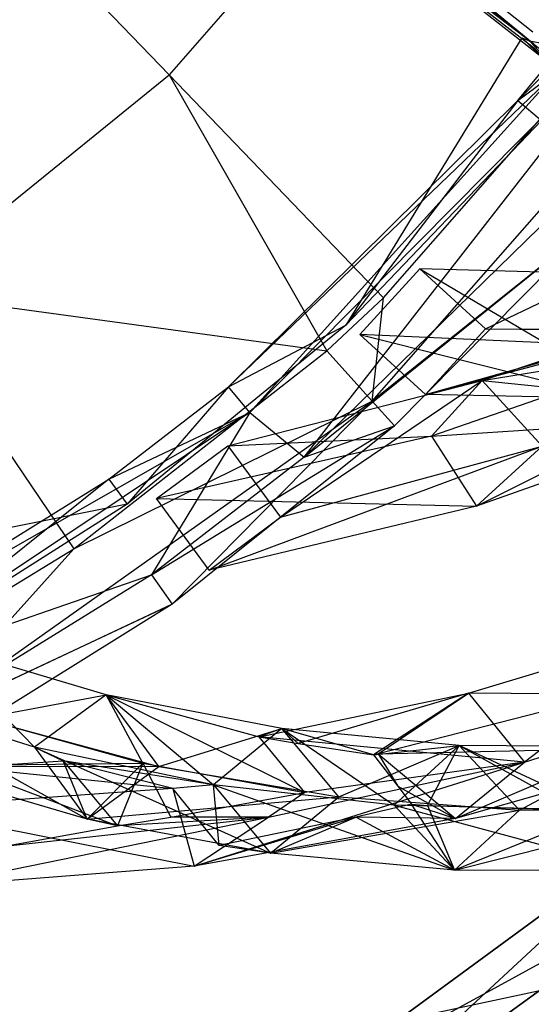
# Model space of a CAD drawing. Extents: x 5.4 to 34.8, y -14.7 to 14.7.
# Tile 114 of 251: x 24.4 to 26.1, y -8.1 to -4.8. Entities that reach past the tile are written whole.
import ezdxf

# ---------------------------------------------------------------- set-up
doc = ezdxf.new("R2010")
doc.units = 0
doc.header["$LTSCALE"] = 2.54
doc.layers.get('0').update_dxf_attribs({"color": 13, "linetype": 'CONTINUOUS'})

# ---------------------------------------------------------------- blocks, each defined once
blk = doc.blocks.new('BOHO_S_PM_7777_STL')
at = {"color": 0}
for p, q in [((23.7217, -3.7417, 23.9095), (24.8934, -4.9597, 22.4925)), ((23.7217, -3.7417, 23.9095), (24.8934, -4.9597, 22.4925)), ((24.9784, -3.9061, 22.6222), (26.1248, -4.8555, 21.2358)), ((24.9784, -3.9061, 22.6222), (26.1248, -4.8555, 21.2358)), ((24.9784, -3.9061, 22.6222), (26.121, -4.8147, 21.209)), ((24.9784, -3.9061, 22.6222), (26.121, -4.8147, 21.209)), ((24.9785, -3.9598, 22.6589), (26.1248, -4.8555, 21.2358)), ((24.9785, -3.9598, 22.6589), (26.1248, -4.8555, 21.2358)), ((25.0093, -4.0061, 22.7165), (26.1543, -4.9009, 21.2845)), ((25.0093, -4.0061, 22.7165), (26.1322, -4.8741, 21.2522)), ((25.0093, -4.0061, 22.7165), (26.1322, -4.8741, 21.2522)), ((25.0093, -4.0061, 22.7165), (26.1248, -4.8555, 21.2358)), ((25.0093, -4.0061, 22.7165), (26.1248, -4.8555, 21.2358)), ((25.6629, -4.082, 22.4925), (24.8934, -4.9597, 22.4925)), ((25.6629, -4.082, 22.4925), (24.8934, -4.9597, 22.4925)), ((25.5786, -6.0602, 21.4802), (26.8291, -4.6385, 21.4802)), ((25.5786, -6.0602, 21.4802), (26.8291, -4.6385, 21.4802)), ((25.617, -5.7119, 21.4844), (26.5033, -4.701, 21.4844)), ((25.617, -5.7119, 21.4844), (26.5033, -4.701, 21.4844)), ((26.0838, -4.8349, 21.4574), (25.4903, -5.8036, 21.4584)), ((26.0838, -4.8349, 21.4574), (26.1105, -4.8448, 21.4576)), ((26.0838, -4.8349, 21.4574), (26.1105, -4.8448, 21.4576)), ((26.0838, -4.8349, 21.4574), (26.1715, -4.9111, 21.3034)), ((26.0838, -4.8349, 21.4574), (26.1715, -4.9111, 21.3034)), ((26.0838, -4.8349, 21.4574), (26.1543, -4.9009, 21.2845)), ((26.1105, -4.8448, 21.4576), (26.1579, -4.8541, 21.4577)), ((26.1105, -4.8448, 21.4576), (26.1579, -4.8541, 21.4577)), ((26.1105, -4.8448, 21.4576), (26.2054, -4.9185, 21.3331)), ((26.1105, -4.8448, 21.4576), (26.2054, -4.9185, 21.3331)), ((26.1105, -4.8448, 21.4576), (26.1715, -4.9111, 21.3034)), ((26.1105, -4.8448, 21.4576), (26.1715, -4.9111, 21.3034)), ((25.0937, -6.0116, 21.2845), (26.2089, -4.9436, 21.2114)), ((25.0937, -6.0116, 21.2845), (26.2089, -4.9436, 21.2114)), ((25.1657, -6.0987, 21.0802), (26.2089, -4.9436, 21.2114)), ((25.1657, -6.0987, 21.0802), (26.2089, -4.9436, 21.2114)), ((26.0709, -5.0465, 21.2845), (26.1779, -4.9175, 21.2845)), ((26.0709, -5.0465, 21.2845), (26.1779, -4.9175, 21.2845)), ((26.0709, -5.0465, 21.2845), (26.1946, -4.9215, 21.3102)), ((26.0709, -5.0465, 21.2845), (26.1946, -4.9215, 21.3102)), ((26.0709, -5.0465, 21.2845), (26.2089, -4.9436, 21.2114)), ((26.0709, -5.0465, 21.2845), (26.2089, -4.9436, 21.2114)), ((23.9866, -5.6947, 22.4925), (24.8934, -4.9597, 22.4925)), ((23.9866, -5.6947, 22.4925), (24.8934, -4.9597, 22.4925)), ((25.617, -5.7119, 21.4844), (24.8934, -4.9597, 22.4925)), ((25.617, -5.7119, 21.4844), (24.8934, -4.9597, 22.4925)), ((24.8934, -4.9597, 22.4925), (25.4255, -5.8902, 21.4844)), ((24.8934, -4.9597, 22.4925), (25.4255, -5.8902, 21.4844)), ((26.269, -4.9846, 21.0802), (25.1657, -6.0987, 21.0802)), ((26.269, -4.9846, 21.0802), (25.1657, -6.0987, 21.0802)), ((25.0937, -6.0116, 21.2845), (26.0709, -5.0465, 21.2845)), ((25.0937, -6.0116, 21.2845), (26.0709, -5.0465, 21.2845)), ((25.3497, -6.2492, 21.076), (26.307, -5.0202, 21.0793)), ((25.3497, -6.2492, 21.076), (26.307, -5.0202, 21.0793)), ((26.0709, -5.0465, 21.2845), (25.4903, -5.8036, 21.4584)), ((26.0709, -5.0465, 21.2845), (25.4903, -5.8036, 21.4584)), ((26.0709, -5.0465, 21.2845), (26.1507, -5.1142, 21.4584)), ((26.0709, -5.0465, 21.2845), (26.1507, -5.1142, 21.4584)), ((26.1507, -5.1142, 21.4584), (25.4903, -5.8036, 21.4584)), ((26.1507, -5.1142, 21.4584), (25.4903, -5.8036, 21.4584)), ((26.2397, -5.3809, 21.076), (25.3497, -6.2492, 21.076)), ((26.2397, -5.3809, 21.076), (25.3497, -6.2492, 21.076)), ((25.3497, -6.2492, 21.076), (26.3301, -5.4604, 21.276)), ((25.3497, -6.2492, 21.076), (26.3301, -5.4604, 21.276)), ((26.3301, -5.4604, 21.276), (25.5786, -6.0602, 21.4802)), ((26.3301, -5.4604, 21.276), (25.5786, -6.0602, 21.4802)), ((26.3301, -5.4604, 21.276), (25.6542, -6.1442, 21.276)), ((26.3301, -5.4604, 21.276), (25.6542, -6.1442, 21.276)), ((25.7402, -5.614, 21.3575), (25.5375, -5.8352, 21.3575)), ((25.7402, -5.614, 21.3575), (25.5375, -5.8352, 21.3575)), ((25.9614, -5.8167, 21.3575), (25.7402, -5.614, 21.3575)), ((25.9614, -5.8167, 21.3575), (25.7402, -5.614, 21.3575)), ((26.3509, -5.6306, 20.8839), (25.7402, -5.614, 21.3575)), ((25.7402, -5.614, 21.3575), (26.1632, -5.864, 20.8719)), ((25.7402, -5.614, 21.3575), (26.1632, -5.864, 20.8719)), ((26.3509, -5.6306, 20.8839), (25.7402, -5.614, 21.3575)), ((25.9614, -5.8167, 21.3575), (26.3509, -5.6306, 20.8839)), ((25.9614, -5.8167, 21.3575), (26.3509, -5.6306, 20.8839)), ((25.9614, -5.8167, 21.3575), (26.3509, -5.6306, 20.8839)), ((23.9866, -5.6947, 22.4925), (25.4255, -5.8902, 21.4844)), ((23.9866, -5.6947, 22.4925), (25.4255, -5.8902, 21.4844)), ((23.9866, -5.6947, 22.4925), (24.5727, -6.5584, 21.4844)), ((23.9866, -5.6947, 22.4925), (24.5727, -6.5584, 21.4844)), ((25.4255, -5.8902, 21.4844), (25.617, -5.7119, 21.4844)), ((25.4255, -5.8902, 21.4844), (25.617, -5.7119, 21.4844)), ((25.5786, -6.0602, 21.4802), (25.617, -5.7119, 21.4844)), ((25.5786, -6.0602, 21.4802), (25.617, -5.7119, 21.4844)), ((25.4903, -5.8036, 21.4584), (24.7516, -6.4083, 21.4584)), ((25.0937, -6.0116, 21.2845), (25.4903, -5.8036, 21.4584)), ((25.0937, -6.0116, 21.2845), (25.4903, -5.8036, 21.4584)), ((25.5375, -5.8352, 21.3575), (25.7587, -6.0378, 21.3575)), ((26.1632, -5.864, 20.8719), (25.5375, -5.8352, 21.3575)), ((25.5375, -5.8352, 21.3575), (25.7587, -6.0378, 21.3575)), ((25.5375, -5.8352, 21.3575), (26.397, -6.0521, 20.8625)), ((25.5375, -5.8352, 21.3575), (26.397, -6.0521, 20.8625)), ((26.1632, -5.864, 20.8719), (25.5375, -5.8352, 21.3575)), ((25.7587, -6.0378, 21.3575), (25.9614, -5.8167, 21.3575)), ((25.7587, -6.0378, 21.3575), (25.9614, -5.8167, 21.3575)), ((25.7587, -6.0378, 21.3575), (25.9614, -5.8167, 21.3575)), ((25.7587, -6.0378, 21.3575), (26.5847, -5.8187, 20.8745)), ((25.7587, -6.0378, 21.3575), (26.5847, -5.8187, 20.8745)), ((25.7587, -6.0378, 21.3575), (26.53, -5.821, 20.9169)), ((25.7587, -6.0378, 21.3575), (26.53, -5.821, 20.9169)), ((25.9614, -5.8167, 21.3575), (26.5847, -5.8187, 20.8745)), ((25.9614, -5.8167, 21.3575), (26.5847, -5.8187, 20.8745)), ((25.9614, -5.8167, 21.3575), (26.53, -5.821, 20.9169)), ((25.9614, -5.8167, 21.3575), (26.53, -5.821, 20.9169)), ((26.6494, -5.8775, 20.5259), (25.7792, -6.179, 20.94)), ((26.6494, -5.8775, 20.5259), (25.7792, -6.179, 20.94)), ((25.9499, -5.9909, 20.962), (26.6494, -5.8775, 20.5259)), ((25.9499, -5.9909, 20.962), (26.6494, -5.8775, 20.5259)), ((24.5727, -6.5584, 21.4844), (25.4255, -5.8902, 21.4844)), ((24.5727, -6.5584, 21.4844), (25.4255, -5.8902, 21.4844)), ((25.4255, -5.8902, 21.4844), (25.5786, -6.0602, 21.4802)), ((25.4255, -5.8902, 21.4844), (25.5786, -6.0602, 21.4802)), ((25.9311, -6.4147, 20.9601), (26.9871, -5.8876, 20.5597)), ((25.9311, -6.4147, 20.9601), (26.9871, -5.8876, 20.5597)), ((25.9499, -5.9909, 20.962), (26.2687, -5.8837, 20.8093)), ((25.9499, -5.9909, 20.962), (26.2687, -5.8837, 20.8093)), ((25.0918, -6.2106, 21.3575), (25.9499, -5.9909, 20.962)), ((25.0918, -6.2106, 21.3575), (25.9499, -5.9909, 20.962)), ((25.2702, -6.4518, 21.3575), (25.9499, -5.9909, 20.962)), ((25.2702, -6.4518, 21.3575), (25.9499, -5.9909, 20.962)), ((25.9499, -5.9909, 20.962), (25.7792, -6.179, 20.94)), ((25.9499, -5.9909, 20.962), (25.7792, -6.179, 20.94)), ((25.9499, -5.9909, 20.962), (26.502, -6.0482, 20.7812)), ((26.1524, -6.2123, 20.9587), (25.9499, -5.9909, 20.962)), ((26.1524, -6.2123, 20.9587), (25.9499, -5.9909, 20.962)), ((25.9499, -5.9909, 20.962), (26.502, -6.0482, 20.7812)), ((24.6903, -6.3235, 21.2845), (25.0937, -6.0116, 21.2845)), ((24.6903, -6.3235, 21.2845), (25.0937, -6.0116, 21.2845)), ((25.0937, -6.0116, 21.2845), (24.7516, -6.4083, 21.4584)), ((25.0937, -6.0116, 21.2845), (24.7516, -6.4083, 21.4584)), ((25.1657, -6.0987, 21.0802), (25.0937, -6.0116, 21.2845)), ((25.1657, -6.0987, 21.0802), (25.0937, -6.0116, 21.2845)), ((26.397, -6.0521, 20.8625), (25.7587, -6.0378, 21.3575)), ((26.397, -6.0521, 20.8625), (25.7587, -6.0378, 21.3575)), ((26.397, -6.0521, 20.8625), (25.7587, -6.0378, 21.3575)), ((24.0339, -7.1553, 21.4802), (25.5786, -6.0602, 21.4802)), ((24.0339, -7.1553, 21.4802), (25.5786, -6.0602, 21.4802)), ((24.5727, -6.5584, 21.4844), (25.5786, -6.0602, 21.4802)), ((24.5727, -6.5584, 21.4844), (25.5786, -6.0602, 21.4802)), ((24.9035, -6.7449, 21.276), (25.5786, -6.0602, 21.4802)), ((24.9035, -6.7449, 21.276), (25.5786, -6.0602, 21.4802)), ((25.6542, -6.1442, 21.276), (25.5786, -6.0602, 21.4802)), ((25.6542, -6.1442, 21.276), (25.5786, -6.0602, 21.4802)), ((23.7692, -6.896, 21.2845), (25.1657, -6.0987, 21.0802)), ((23.7692, -6.896, 21.2845), (25.1657, -6.0987, 21.0802)), ((25.1657, -6.0987, 21.0802), (23.822, -6.9959, 21.0802)), ((25.1657, -6.0987, 21.0802), (23.822, -6.9959, 21.0802)), ((24.6903, -6.3235, 21.2845), (25.1657, -6.0987, 21.0802)), ((24.6903, -6.3235, 21.2845), (25.1657, -6.0987, 21.0802)), ((25.1657, -6.0987, 21.0802), (24.8339, -6.6467, 21.076)), ((25.1657, -6.0987, 21.0802), (24.8339, -6.6467, 21.076)), ((25.1657, -6.0987, 21.0802), (25.3497, -6.2492, 21.076)), ((25.1657, -6.0987, 21.0802), (25.3497, -6.2492, 21.076)), ((25.7792, -6.179, 20.94), (26.7876, -6.1115, 20.5628)), ((25.7792, -6.179, 20.94), (26.7876, -6.1115, 20.5628)), ((26.7876, -6.1115, 20.5628), (25.9311, -6.4147, 20.9601)), ((26.7876, -6.1115, 20.5628), (25.9311, -6.4147, 20.9601)), ((24.8339, -6.6467, 21.076), (25.6542, -6.1442, 21.276)), ((24.8339, -6.6467, 21.076), (25.6542, -6.1442, 21.276)), ((25.6542, -6.1442, 21.276), (24.9035, -6.7449, 21.276)), ((25.6542, -6.1442, 21.276), (24.9035, -6.7449, 21.276)), ((25.3497, -6.2492, 21.076), (25.6542, -6.1442, 21.276)), ((25.3497, -6.2492, 21.076), (25.6542, -6.1442, 21.276)), ((25.7792, -6.179, 20.94), (24.8506, -6.389, 21.3575)), ((25.7792, -6.179, 20.94), (24.8506, -6.389, 21.3575)), ((25.0918, -6.2106, 21.3575), (25.7792, -6.179, 20.94)), ((25.0918, -6.2106, 21.3575), (25.7792, -6.179, 20.94)), ((25.7792, -6.179, 20.94), (25.9311, -6.4147, 20.9601)), ((25.7792, -6.179, 20.94), (25.9311, -6.4147, 20.9601)), ((24.8506, -6.389, 21.3575), (25.0918, -6.2106, 21.3575)), ((24.8506, -6.389, 21.3575), (25.0918, -6.2106, 21.3575)), ((25.029, -6.6302, 21.3575), (26.1524, -6.2123, 20.9587)), ((25.029, -6.6302, 21.3575), (26.1524, -6.2123, 20.9587)), ((25.0918, -6.2106, 21.3575), (25.2702, -6.4518, 21.3575)), ((25.0918, -6.2106, 21.3575), (25.2702, -6.4518, 21.3575)), ((25.2702, -6.4518, 21.3575), (26.1524, -6.2123, 20.9587)), ((25.2702, -6.4518, 21.3575), (26.1524, -6.2123, 20.9587)), ((25.9311, -6.4147, 20.9601), (26.1524, -6.2123, 20.9587)), ((25.9311, -6.4147, 20.9601), (26.1524, -6.2123, 20.9587)), ((25.3497, -6.2492, 21.076), (24.8339, -6.6467, 21.076)), ((25.3497, -6.2492, 21.076), (24.8339, -6.6467, 21.076)), ((23.7692, -6.896, 21.2845), (24.6903, -6.3235, 21.2845)), ((23.7692, -6.896, 21.2845), (24.6903, -6.3235, 21.2845)), ((24.6903, -6.3235, 21.2845), (23.9454, -6.9196, 21.4584)), ((24.6903, -6.3235, 21.2845), (23.9454, -6.9196, 21.4584)), ((24.6903, -6.3235, 21.2845), (24.7516, -6.4083, 21.4584)), ((24.6903, -6.3235, 21.2845), (24.7516, -6.4083, 21.4584)), ((24.7516, -6.4083, 21.4584), (23.9454, -6.9196, 21.4584)), ((24.7516, -6.4083, 21.4584), (23.9454, -6.9196, 21.4584)), ((24.7516, -6.4083, 21.4584), (24.1642, -6.5254, 21.4574)), ((25.029, -6.6302, 21.3575), (24.8506, -6.389, 21.3575)), ((24.8506, -6.389, 21.3575), (25.9311, -6.4147, 20.9601)), ((24.8506, -6.389, 21.3575), (25.9311, -6.4147, 20.9601)), ((25.029, -6.6302, 21.3575), (24.8506, -6.389, 21.3575)), ((25.9311, -6.4147, 20.9601), (25.029, -6.6302, 21.3575)), ((25.9311, -6.4147, 20.9601), (25.029, -6.6302, 21.3575)), ((25.029, -6.6302, 21.3575), (25.2702, -6.4518, 21.3575)), ((25.029, -6.6302, 21.3575), (25.2702, -6.4518, 21.3575)), ((23.9241, -6.9545, 21.4844), (24.5727, -6.5584, 21.4844)), ((23.9241, -6.9545, 21.4844), (24.5727, -6.5584, 21.4844)), ((24.5727, -6.5584, 21.4844), (24.0339, -7.1553, 21.4802)), ((24.5727, -6.5584, 21.4844), (24.0339, -7.1553, 21.4802)), ((23.822, -6.9959, 21.0802), (24.8339, -6.6467, 21.076)), ((23.822, -6.9959, 21.0802), (24.8339, -6.6467, 21.076)), ((24.8339, -6.6467, 21.076), (23.9436, -7.1956, 21.076)), ((24.8339, -6.6467, 21.076), (23.9436, -7.1956, 21.076)), ((24.8339, -6.6467, 21.076), (24.9035, -6.7449, 21.276)), ((24.8339, -6.6467, 21.076), (24.9035, -6.7449, 21.276)), ((23.9436, -7.1956, 21.076), (24.9035, -6.7449, 21.276)), ((23.9436, -7.1956, 21.076), (24.9035, -6.7449, 21.276)), ((24.9035, -6.7449, 21.276), (24.0339, -7.1553, 21.4802)), ((24.9035, -6.7449, 21.276), (24.0339, -7.1553, 21.4802)), ((24.9035, -6.7449, 21.276), (24.0881, -7.2544, 21.276)), ((24.9035, -6.7449, 21.276), (24.0881, -7.2544, 21.276)), ((25.9039, -7.0457, 20.1641), (26.7161, -6.7998, 19.7575)), ((25.9039, -7.0457, 20.1641), (26.7161, -6.7998, 19.7575)), ((26.7161, -6.7998, 19.7575), (26.093, -7.2786, 20.1586)), ((26.7161, -6.7998, 19.7575), (26.093, -7.2786, 20.1586)), ((24.6813, -7.051, 20.8839), (24.0957, -6.8768, 21.3575)), ((24.0957, -6.8768, 21.3575), (24.4396, -7.2278, 20.8719)), ((24.0957, -6.8768, 21.3575), (24.4396, -7.2278, 20.8719)), ((24.6813, -7.051, 20.8839), (24.0957, -6.8768, 21.3575)), ((24.4396, -7.2278, 20.8719), (23.8427, -7.038, 21.3575)), ((23.8427, -7.038, 21.3575), (24.6168, -7.47, 20.8625)), ((23.8427, -7.038, 21.3575), (24.6168, -7.47, 20.8625)), ((24.4396, -7.2278, 20.8719), (23.8427, -7.038, 21.3575)), ((25.8602, -7.4677, 20.164), (26.9273, -7.0129, 19.7535)), ((25.8602, -7.4677, 20.164), (26.9273, -7.0129, 19.7535)), ((26.093, -7.2786, 20.1586), (26.9273, -7.0129, 19.7535)), ((26.093, -7.2786, 20.1586), (26.9273, -7.0129, 19.7535)), ((24.2569, -7.1298, 21.3575), (24.6813, -7.051, 20.8839)), ((24.2569, -7.1298, 21.3575), (24.6813, -7.051, 20.8839)), ((24.2569, -7.1298, 21.3575), (24.6813, -7.051, 20.8839)), ((24.6813, -7.051, 20.8839), (24.4396, -7.2278, 20.8719)), ((24.6813, -7.051, 20.8839), (24.4396, -7.2278, 20.8719)), ((24.8585, -7.2931, 20.8745), (24.6813, -7.051, 20.8839)), ((24.8585, -7.2931, 20.8745), (24.6813, -7.051, 20.8839)), ((25.2745, -7.1644, 20.417), (24.6813, -7.051, 20.8839)), ((24.6813, -7.051, 20.8839), (25.044, -7.3547, 20.3941)), ((24.6813, -7.051, 20.8839), (25.044, -7.3547, 20.3941)), ((25.2745, -7.1644, 20.417), (24.6813, -7.051, 20.8839)), ((25.2745, -7.1644, 20.417), (24.6813, -7.051, 20.8839)), ((24.6813, -7.051, 20.8839), (25.1974, -7.1924, 20.5025)), ((24.6813, -7.051, 20.8839), (25.1974, -7.1924, 20.5025)), ((24.6813, -7.051, 20.8839), (25.3517, -7.3803, 20.4875)), ((24.8051, -7.2812, 20.9169), (24.6813, -7.051, 20.8839)), ((24.8051, -7.2812, 20.9169), (24.6813, -7.051, 20.8839)), ((24.6813, -7.051, 20.8839), (25.3517, -7.3803, 20.4875)), ((25.1974, -7.1924, 20.5025), (25.9039, -7.0457, 20.1641)), ((25.1974, -7.1924, 20.5025), (25.9039, -7.0457, 20.1641)), ((25.9039, -7.0457, 20.1641), (25.3294, -7.2146, 20.4016)), ((25.9039, -7.0457, 20.1641), (25.3294, -7.2146, 20.4016)), ((25.9039, -7.0457, 20.1641), (25.583, -7.2535, 20.2111)), ((25.9039, -7.0457, 20.1641), (25.583, -7.2535, 20.2111)), ((25.5996, -7.2501, 20.2033), (25.9039, -7.0457, 20.1641)), ((25.5996, -7.2501, 20.2033), (25.9039, -7.0457, 20.1641)), ((26.3831, -7.0485, 19.8256), (25.5996, -7.2501, 20.2033)), ((26.3831, -7.0485, 19.8256), (25.5996, -7.2501, 20.2033)), ((26.3831, -7.0485, 19.8256), (25.9039, -7.0457, 20.1641)), ((26.3831, -7.0485, 19.8256), (25.9039, -7.0457, 20.1641)), ((25.9039, -7.0457, 20.1641), (26.093, -7.2786, 20.1586)), ((25.9039, -7.0457, 20.1641), (26.093, -7.2786, 20.1586)), ((24.2569, -7.1298, 21.3575), (24.8585, -7.2931, 20.8745)), ((24.2569, -7.1298, 21.3575), (24.8585, -7.2931, 20.8745)), ((24.2569, -7.1298, 21.3575), (24.8051, -7.2812, 20.9169)), ((24.2569, -7.1298, 21.3575), (24.8051, -7.2812, 20.9169)), ((24.8585, -7.2931, 20.8745), (25.2745, -7.1644, 20.417)), ((24.8585, -7.2931, 20.8745), (25.2745, -7.1644, 20.417)), ((25.2745, -7.1644, 20.417), (25.044, -7.3547, 20.3941)), ((25.2745, -7.1644, 20.417), (25.044, -7.3547, 20.3941)), ((25.2745, -7.1644, 20.417), (25.1974, -7.1924, 20.5025)), ((25.2745, -7.1644, 20.417), (25.1974, -7.1924, 20.5025)), ((25.466, -7.395, 20.3987), (25.2745, -7.1644, 20.417)), ((25.466, -7.395, 20.3987), (25.2745, -7.1644, 20.417)), ((25.8724, -7.2214, 19.9546), (25.2745, -7.1644, 20.417)), ((25.2745, -7.1644, 20.417), (25.6529, -7.4232, 19.922)), ((25.2745, -7.1644, 20.417), (25.6529, -7.4232, 19.922)), ((25.8724, -7.2214, 19.9546), (25.2745, -7.1644, 20.417)), ((25.2745, -7.1644, 20.417), (25.3294, -7.2146, 20.4016)), ((25.583, -7.2535, 20.2111), (25.2745, -7.1644, 20.417)), ((25.583, -7.2535, 20.2111), (25.2745, -7.1644, 20.417)), ((25.8724, -7.2214, 19.9546), (25.2745, -7.1644, 20.417)), ((25.2745, -7.1644, 20.417), (25.3294, -7.2146, 20.4016)), ((25.1974, -7.1924, 20.5025), (25.3294, -7.2146, 20.4016)), ((25.3517, -7.3803, 20.4875), (25.1974, -7.1924, 20.5025)), ((25.1974, -7.1924, 20.5025), (25.3294, -7.2146, 20.4016)), ((26.093, -7.2786, 20.1586), (25.1974, -7.1924, 20.5025)), ((25.3517, -7.3803, 20.4875), (25.1974, -7.1924, 20.5025)), ((26.093, -7.2786, 20.1586), (25.1974, -7.1924, 20.5025)), ((25.044, -7.3547, 20.3941), (24.4396, -7.2278, 20.8719)), ((24.4396, -7.2278, 20.8719), (24.6168, -7.47, 20.8625)), ((24.4396, -7.2278, 20.8719), (24.6168, -7.47, 20.8625)), ((24.4396, -7.2278, 20.8719), (25.2355, -7.5853, 20.3758)), ((24.4396, -7.2278, 20.8719), (25.2355, -7.5853, 20.3758)), ((25.044, -7.3547, 20.3941), (24.4396, -7.2278, 20.8719)), ((24.4396, -7.2278, 20.8719), (24.6168, -7.47, 20.8625)), ((24.4396, -7.2278, 20.8719), (24.5364, -7.2741, 20.8093)), ((24.4396, -7.2278, 20.8719), (24.5364, -7.2741, 20.8093)), ((25.044, -7.3547, 20.3941), (24.4396, -7.2278, 20.8719)), ((25.3294, -7.2146, 20.4016), (25.583, -7.2535, 20.2111)), ((25.3294, -7.2146, 20.4016), (25.583, -7.2535, 20.2111)), ((25.466, -7.395, 20.3987), (25.8724, -7.2214, 19.9546)), ((25.466, -7.395, 20.3987), (25.8724, -7.2214, 19.9546)), ((25.583, -7.2535, 20.2111), (25.8724, -7.2214, 19.9546)), ((25.583, -7.2535, 20.2111), (25.8724, -7.2214, 19.9546)), ((25.5996, -7.2501, 20.2033), (26.7143, -7.224, 19.7621)), ((25.5996, -7.2501, 20.2033), (26.7143, -7.224, 19.7621)), ((25.8724, -7.2214, 19.9546), (25.6529, -7.4232, 19.922)), ((25.8724, -7.2214, 19.9546), (25.6529, -7.4232, 19.922)), ((25.7663, -7.424, 20.1665), (25.8724, -7.2214, 19.9546)), ((25.7663, -7.424, 20.1665), (25.8724, -7.2214, 19.9546)), ((26.7143, -7.224, 19.7621), (25.8602, -7.4677, 20.164)), ((26.7143, -7.224, 19.7621), (25.8602, -7.4677, 20.164)), ((26.0765, -7.4402, 19.9279), (25.8724, -7.2214, 19.9546)), ((26.0765, -7.4402, 19.9279), (25.8724, -7.2214, 19.9546)), ((26.472, -7.2266, 19.4947), (25.8724, -7.2214, 19.9546)), ((25.8724, -7.2214, 19.9546), (26.263, -7.438, 19.4536)), ((25.8724, -7.2214, 19.9546), (26.263, -7.438, 19.4536)), ((26.472, -7.2266, 19.4947), (25.8724, -7.2214, 19.9546)), ((26.3478, -7.4433, 19.7198), (25.8724, -7.2214, 19.9546)), ((26.3478, -7.4433, 19.7198), (25.8724, -7.2214, 19.9546)), ((26.472, -7.2266, 19.4947), (25.8724, -7.2214, 19.9546)), ((26.0765, -7.4402, 19.9279), (26.472, -7.2266, 19.4947)), ((26.0765, -7.4402, 19.9279), (26.472, -7.2266, 19.4947)), ((25.5996, -7.2501, 20.2033), (25.583, -7.2535, 20.2111)), ((25.5996, -7.2501, 20.2033), (25.583, -7.2535, 20.2111)), ((25.583, -7.2535, 20.2111), (25.6652, -7.3596, 20.2095)), ((25.583, -7.2535, 20.2111), (25.6652, -7.3596, 20.2095)), ((25.5996, -7.2501, 20.2033), (25.6652, -7.3596, 20.2095)), ((25.5996, -7.2501, 20.2033), (25.6652, -7.3596, 20.2095)), ((25.5996, -7.2501, 20.2033), (25.8602, -7.4677, 20.164)), ((25.5996, -7.2501, 20.2033), (25.8602, -7.4677, 20.164)), ((24.0039, -7.291, 21.3575), (24.8051, -7.2812, 20.9169)), ((24.0039, -7.291, 21.3575), (24.8051, -7.2812, 20.9169)), ((24.6168, -7.47, 20.8625), (24.0039, -7.291, 21.3575)), ((24.0039, -7.291, 21.3575), (24.8585, -7.2931, 20.8745)), ((24.0039, -7.291, 21.3575), (24.8585, -7.2931, 20.8745)), ((24.6168, -7.47, 20.8625), (24.0039, -7.291, 21.3575)), ((24.6168, -7.47, 20.8625), (24.0039, -7.291, 21.3575)), ((24.2008, -7.2952, 20.962), (24.5364, -7.2741, 20.8093)), ((24.2008, -7.2952, 20.962), (24.5364, -7.2741, 20.8093)), ((24.2008, -7.2952, 20.962), (24.9058, -7.3666, 20.5259)), ((24.2008, -7.2952, 20.962), (24.9058, -7.3666, 20.5259)), ((24.2008, -7.2952, 20.962), (24.7192, -7.4934, 20.7812)), ((24.2008, -7.2952, 20.962), (24.7192, -7.4934, 20.7812)), ((24.5364, -7.2741, 20.8093), (24.7192, -7.4934, 20.7812)), ((24.6168, -7.47, 20.8625), (24.5364, -7.2741, 20.8093)), ((24.6168, -7.47, 20.8625), (24.5364, -7.2741, 20.8093)), ((25.044, -7.3547, 20.3941), (24.5364, -7.2741, 20.8093)), ((25.044, -7.3547, 20.3941), (24.5364, -7.2741, 20.8093)), ((24.9058, -7.3666, 20.5259), (24.5364, -7.2741, 20.8093)), ((24.9058, -7.3666, 20.5259), (24.5364, -7.2741, 20.8093)), ((24.5364, -7.2741, 20.8093), (24.7192, -7.4934, 20.7812)), ((24.6168, -7.47, 20.8625), (24.8051, -7.2812, 20.9169)), ((24.6168, -7.47, 20.8625), (24.8051, -7.2812, 20.9169)), ((24.6168, -7.47, 20.8625), (24.8585, -7.2931, 20.8745)), ((24.6168, -7.47, 20.8625), (24.8585, -7.2931, 20.8745)), ((24.8051, -7.2812, 20.9169), (24.7192, -7.4934, 20.7812)), ((24.8051, -7.2812, 20.9169), (24.7192, -7.4934, 20.7812)), ((24.8051, -7.2812, 20.9169), (25.3517, -7.3803, 20.4875)), ((24.8051, -7.2812, 20.9169), (25.3517, -7.3803, 20.4875)), ((24.8051, -7.2812, 20.9169), (24.8999, -7.4639, 20.6977)), ((24.8051, -7.2812, 20.9169), (24.8999, -7.4639, 20.6977)), ((24.8585, -7.2931, 20.8745), (25.466, -7.395, 20.3987)), ((24.8585, -7.2931, 20.8745), (25.466, -7.395, 20.3987)), ((24.9787, -7.6285, 20.5628), (26.093, -7.2786, 20.1586)), ((24.9787, -7.6285, 20.5628), (26.093, -7.2786, 20.1586)), ((25.2294, -7.4638, 20.5597), (26.093, -7.2786, 20.1586)), ((25.2294, -7.4638, 20.5597), (26.093, -7.2786, 20.1586)), ((26.093, -7.2786, 20.1586), (25.3517, -7.3803, 20.4875)), ((26.093, -7.2786, 20.1586), (25.3517, -7.3803, 20.4875)), ((25.8602, -7.4677, 20.164), (26.093, -7.2786, 20.1586)), ((25.8602, -7.4677, 20.164), (26.093, -7.2786, 20.1586)), ((24.9058, -7.3666, 20.5259), (23.9872, -7.4327, 20.94)), ((24.9058, -7.3666, 20.5259), (23.9872, -7.4327, 20.94)), ((25.044, -7.3547, 20.3941), (24.9058, -7.3666, 20.5259)), ((25.044, -7.3547, 20.3941), (24.9058, -7.3666, 20.5259)), ((25.0631, -7.5593, 20.5104), (24.9058, -7.3666, 20.5259)), ((24.9058, -7.3666, 20.5259), (24.9787, -7.6285, 20.5628)), ((25.0631, -7.5593, 20.5104), (24.9058, -7.3666, 20.5259)), ((24.9058, -7.3666, 20.5259), (24.9787, -7.6285, 20.5628)), ((25.6529, -7.4232, 19.922), (25.044, -7.3547, 20.3941)), ((25.044, -7.3547, 20.3941), (25.2355, -7.5853, 20.3758)), ((25.044, -7.3547, 20.3941), (25.2355, -7.5853, 20.3758)), ((25.044, -7.3547, 20.3941), (25.8569, -7.6419, 19.8953)), ((25.044, -7.3547, 20.3941), (25.8569, -7.6419, 19.8953)), ((25.6529, -7.4232, 19.922), (25.044, -7.3547, 20.3941)), ((25.044, -7.3547, 20.3941), (25.2355, -7.5853, 20.3758)), ((25.0631, -7.5593, 20.5104), (25.044, -7.3547, 20.3941)), ((25.0631, -7.5593, 20.5104), (25.044, -7.3547, 20.3941)), ((25.6652, -7.3596, 20.2095), (25.7117, -7.4198, 20.2086)), ((25.6652, -7.3596, 20.2095), (25.7117, -7.4198, 20.2086)), ((25.6652, -7.3596, 20.2095), (25.8602, -7.4677, 20.164)), ((25.6652, -7.3596, 20.2095), (25.8602, -7.4677, 20.164)), ((24.6168, -7.47, 20.8625), (25.466, -7.395, 20.3987)), ((24.6168, -7.47, 20.8625), (25.466, -7.395, 20.3987)), ((24.8999, -7.4639, 20.6977), (25.3517, -7.3803, 20.4875)), ((24.8999, -7.4639, 20.6977), (25.3517, -7.3803, 20.4875)), ((25.3517, -7.3803, 20.4875), (25.2294, -7.4638, 20.5597)), ((25.3517, -7.3803, 20.4875), (25.2294, -7.4638, 20.5597)), ((25.2355, -7.5853, 20.3758), (25.466, -7.395, 20.3987)), ((25.2355, -7.5853, 20.3758), (25.466, -7.395, 20.3987)), ((25.466, -7.395, 20.3987), (26.0765, -7.4402, 19.9279)), ((25.466, -7.395, 20.3987), (26.0765, -7.4402, 19.9279)), ((23.9872, -7.4327, 20.94), (24.9787, -7.6285, 20.5628)), ((23.9872, -7.4327, 20.94), (24.9787, -7.6285, 20.5628)), ((25.7117, -7.4198, 20.2086), (25.5234, -7.4635, 20.2966)), ((25.7117, -7.4198, 20.2086), (25.5234, -7.4635, 20.2966)), ((26.263, -7.438, 19.4536), (25.6529, -7.4232, 19.922)), ((25.6529, -7.4232, 19.922), (25.8569, -7.6419, 19.8953)), ((25.6529, -7.4232, 19.922), (25.8569, -7.6419, 19.8953)), ((25.6529, -7.4232, 19.922), (26.4781, -7.6447, 19.4188)), ((25.6529, -7.4232, 19.922), (26.4781, -7.6447, 19.4188)), ((26.263, -7.438, 19.4536), (25.6529, -7.4232, 19.922)), ((25.7117, -7.4198, 20.2086), (25.7663, -7.424, 20.1665)), ((25.8569, -7.6419, 19.8953), (25.7117, -7.4198, 20.2086)), ((25.7117, -7.4198, 20.2086), (25.7663, -7.424, 20.1665)), ((25.8569, -7.6419, 19.8953), (25.7117, -7.4198, 20.2086)), ((25.7117, -7.4198, 20.2086), (25.8602, -7.4677, 20.164)), ((25.7117, -7.4198, 20.2086), (25.8602, -7.4677, 20.164)), ((25.7663, -7.424, 20.1665), (26.3478, -7.4433, 19.7198)), ((25.7663, -7.424, 20.1665), (26.3478, -7.4433, 19.7198)), ((25.7663, -7.424, 20.1665), (25.8569, -7.6419, 19.8953)), ((25.7663, -7.424, 20.1665), (25.8569, -7.6419, 19.8953)), ((25.8569, -7.6419, 19.8953), (26.6871, -7.4333, 19.4599)), ((25.8569, -7.6419, 19.8953), (26.6871, -7.4333, 19.4599)), ((26.0765, -7.4402, 19.9279), (26.6871, -7.4333, 19.4599)), ((26.0765, -7.4402, 19.9279), (26.6871, -7.4333, 19.4599)), ((24.0729, -7.6997, 20.9601), (25.2294, -7.4638, 20.5597)), ((24.0729, -7.6997, 20.9601), (25.2294, -7.4638, 20.5597)), ((24.3391, -7.5614, 20.9587), (25.2294, -7.4638, 20.5597)), ((24.3391, -7.5614, 20.9587), (25.2294, -7.4638, 20.5597)), ((25.2355, -7.5853, 20.3758), (24.6168, -7.47, 20.8625)), ((25.2355, -7.5853, 20.3758), (24.6168, -7.47, 20.8625)), ((24.7192, -7.4934, 20.7812), (24.6168, -7.47, 20.8625)), ((24.7192, -7.4934, 20.7812), (24.6168, -7.47, 20.8625)), ((25.2294, -7.4638, 20.5597), (24.7192, -7.4934, 20.7812)), ((25.2294, -7.4638, 20.5597), (24.7192, -7.4934, 20.7812)), ((24.7192, -7.4934, 20.7812), (24.8999, -7.4639, 20.6977)), ((24.7192, -7.4934, 20.7812), (24.8999, -7.4639, 20.6977)), ((25.2294, -7.4638, 20.5597), (24.8999, -7.4639, 20.6977)), ((25.2294, -7.4638, 20.5597), (24.8999, -7.4639, 20.6977)), ((24.9787, -7.6285, 20.5628), (25.5234, -7.4635, 20.2966)), ((24.9787, -7.6285, 20.5628), (25.5234, -7.4635, 20.2966)), ((24.9787, -7.6285, 20.5628), (25.2294, -7.4638, 20.5597)), ((24.9787, -7.6285, 20.5628), (25.2294, -7.4638, 20.5597)), ((25.8602, -7.4677, 20.164), (24.9787, -7.6285, 20.5628)), ((25.8602, -7.4677, 20.164), (24.9787, -7.6285, 20.5628)), ((25.5234, -7.4635, 20.2966), (25.0631, -7.5593, 20.5104)), ((25.5234, -7.4635, 20.2966), (25.0631, -7.5593, 20.5104)), ((25.2355, -7.5853, 20.3758), (26.0765, -7.4402, 19.9279)), ((25.2355, -7.5853, 20.3758), (26.0765, -7.4402, 19.9279)), ((25.2355, -7.5853, 20.3758), (25.5234, -7.4635, 20.2966)), ((25.2355, -7.5853, 20.3758), (25.5234, -7.4635, 20.2966)), ((26.599, -7.4648, 19.3975), (25.282, -8.4291, 19.3975)), ((25.282, -8.4291, 19.3975), (26.599, -7.4648, 19.1975)), ((26.599, -7.4648, 19.1975), (25.282, -8.4291, 19.1975)), ((25.282, -8.4291, 19.3975), (26.599, -7.4648, 19.1975)), ((26.599, -7.4648, 19.3975), (25.282, -8.4291, 19.3975)), ((26.599, -7.4648, 19.1975), (25.282, -8.4291, 19.1975)), ((25.3499, -8.6219, 19.3975), (26.599, -7.4648, 19.3975)), ((25.3499, -8.6219, 19.3975), (26.599, -7.4648, 19.3975)), ((25.8569, -7.6419, 19.8953), (25.5234, -7.4635, 20.2966)), ((25.8569, -7.6419, 19.8953), (25.5234, -7.4635, 20.2966)), ((25.8602, -7.4677, 20.164), (25.5234, -7.4635, 20.2966)), ((25.8602, -7.4677, 20.164), (25.5234, -7.4635, 20.2966)), ((25.8569, -7.6419, 19.8953), (26.0765, -7.4402, 19.9279)), ((25.8569, -7.6419, 19.8953), (26.0765, -7.4402, 19.9279)), ((26.3478, -7.4433, 19.7198), (25.8569, -7.6419, 19.8953)), ((26.3478, -7.4433, 19.7198), (25.8569, -7.6419, 19.8953)), ((24.3391, -7.5614, 20.9587), (24.7192, -7.4934, 20.7812)), ((24.3391, -7.5614, 20.9587), (24.7192, -7.4934, 20.7812)), ((25.2355, -7.5853, 20.3758), (25.0631, -7.5593, 20.5104)), ((25.2355, -7.5853, 20.3758), (25.0631, -7.5593, 20.5104)), ((25.8569, -7.6419, 19.8953), (25.2355, -7.5853, 20.3758)), ((25.8569, -7.6419, 19.8953), (25.2355, -7.5853, 20.3758)), ((25.8569, -7.6419, 19.8953), (25.2355, -7.5853, 20.3758)), ((24.9787, -7.6285, 20.5628), (24.0729, -7.6997, 20.9601)), ((24.9787, -7.6285, 20.5628), (24.0729, -7.6997, 20.9601)), ((26.6653, -7.6717, 19.1975), (25.282, -8.4291, 19.1975)), ((26.6653, -7.6717, 19.1975), (25.282, -8.4291, 19.1975)), ((25.3499, -8.6219, 19.3975), (26.6653, -7.6717, 19.3975)), ((26.6653, -7.6717, 19.1975), (25.3499, -8.6219, 19.1975)), ((26.6653, -7.6717, 19.1975), (25.3499, -8.6219, 19.1975)), ((26.6653, -7.6717, 19.1975), (25.3499, -8.6219, 19.3975)), ((26.6653, -7.6717, 19.1975), (25.3499, -8.6219, 19.3975)), ((25.3499, -8.6219, 19.3975), (26.6653, -7.6717, 19.3975)), ((26.4781, -7.6447, 19.4188), (25.8569, -7.6419, 19.8953)), ((26.4781, -7.6447, 19.4188), (25.8569, -7.6419, 19.8953)), ((26.4781, -7.6447, 19.4188), (25.8569, -7.6419, 19.8953)), ((25.5694, -8.1705, 19.3432), (26.3927, -7.9951, 18.9191)), ((25.5694, -8.1705, 19.3432), (26.3927, -7.9951, 18.9191))]:
    blk.add_line(p, q, dxfattribs=at)

msp = doc.modelspace()

# ---------------------------------------------------------------- block references
at = {"color": 0}
msp.add_blockref('BOHO_S_PM_7777_STL', (0, 0), dxfattribs=at)

doc.saveas('drawing.dxf')
